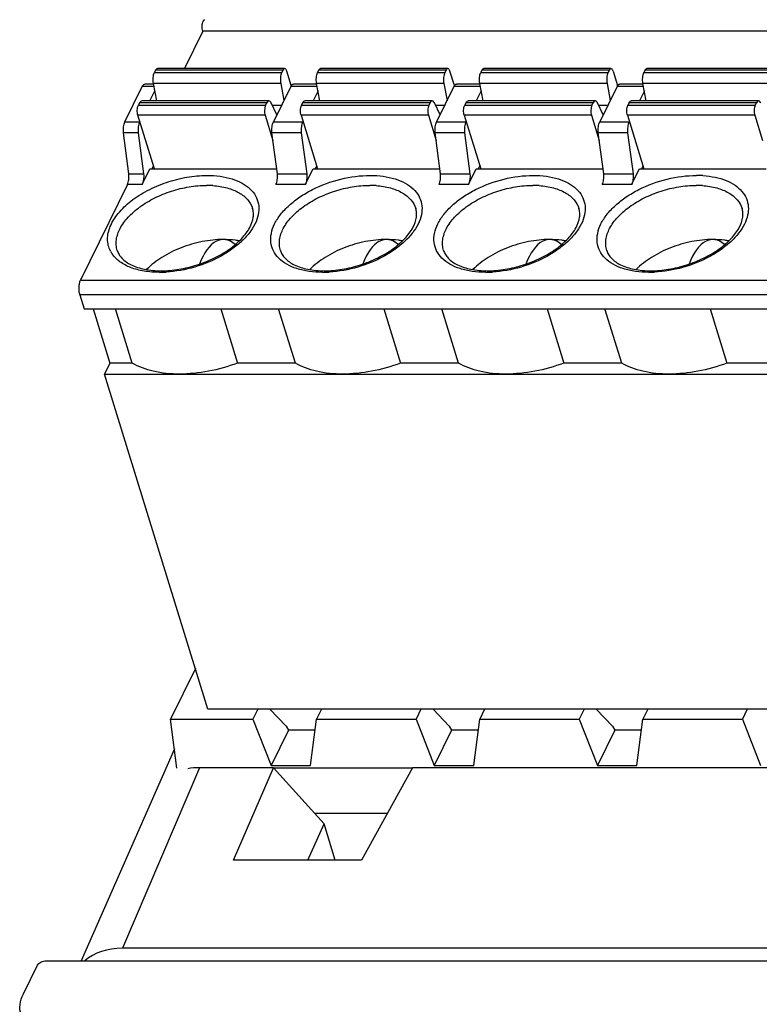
# Model space of a CAD drawing. Header units: millimetres. Extents: x 0 to 594, y 0 to 420.
# Tile 73 of 104: x 301 to 320, y 155 to 180. Entities that reach past the tile are written whole.
import ezdxf

# ---------------------------------------------------------------- set-up
doc = ezdxf.new("R2010")
doc.units = ezdxf.units.MM
doc.header["$LTSCALE"] = 32.67
doc.layers.get('0').update_dxf_attribs({"linetype": 'CONTINUOUS'})

msp = doc.modelspace()

# ---------------------------------------------------------------- linework, layer by layer
at = {"color": 7, "linetype": 'CONTINUOUS'}
for p, q in [((305.94203, 180.10731), (305.47621, 179.15806)), ((343.245, 180.10731), (305.94203, 180.10731)), ((304.74589, 179.11905), (304.71439, 179.05488)), ((308.02238, 179.15806), (304.78946, 179.15806)), ((307.97881, 179.11905), (307.94732, 179.05488)), ((308.19056, 178.72341), (308.07729, 179.08995)), ((308.85917, 179.05488), (308.89066, 179.11905)), ((312.16716, 179.15806), (308.93423, 179.15806)), ((312.12359, 179.11905), (312.09209, 179.05488)), ((312.33533, 178.72341), (312.22206, 179.08995)), ((313.03544, 179.11905), (313.00394, 179.05488)), ((316.31193, 179.15806), (313.07901, 179.15806)), ((316.26836, 179.11905), (316.23687, 179.05488)), ((316.36684, 179.08995), (316.48011, 178.72341)), ((317.18021, 179.11905), (317.14872, 179.05488)), ((320.45671, 179.15806), (317.22378, 179.15806)), ((303.96543, 177.80283), (304.40728, 178.70322)), ((304.69006, 178.76172), (304.47264, 178.76172)), ((304.60053, 178.33686), (304.72571, 178.59197)), ((304.77402, 178.33686), (304.69006, 178.78023)), ((308.17902, 178.70322), (307.73718, 177.80283)), ((307.92299, 178.78023), (308.0048, 178.3482)), ((308.83484, 178.76172), (308.24438, 178.76172)), ((308.87049, 178.59197), (308.7453, 178.33686)), ((308.9188, 178.33686), (308.83484, 178.78023)), ((312.3238, 178.70322), (311.88195, 177.80283)), ((312.06776, 178.78023), (312.14958, 178.3482)), ((312.97961, 178.76172), (312.38916, 178.76172)), ((313.01526, 178.59197), (312.89007, 178.33686)), ((313.06357, 178.33686), (312.97961, 178.78023)), ((316.46857, 178.70322), (316.02673, 177.80283)), ((316.21254, 178.78023), (316.29435, 178.3482)), ((317.12439, 178.76172), (316.53393, 178.76172)), ((317.16004, 178.59197), (317.03485, 178.33686)), ((317.20835, 178.33686), (317.12439, 178.78023)), ((307.62551, 178.33686), (304.39258, 178.33686)), ((311.77028, 178.33686), (308.53736, 178.33686)), ((315.91506, 178.33686), (312.68213, 178.33686)), ((320.05983, 178.33686), (316.82691, 178.33686)), ((304.33812, 178.28811), (304.30663, 178.22394)), ((307.53955, 178.22394), (307.57104, 178.28811)), ((307.82598, 177.9838), (307.68073, 178.28656)), ((308.4514, 178.22394), (308.48289, 178.28811)), ((311.71582, 178.28811), (311.68432, 178.22394)), ((311.97075, 177.9838), (311.8255, 178.28656)), ((312.62767, 178.28811), (312.59618, 178.22394)), ((315.8291, 178.22394), (315.86059, 178.28811)), ((316.11553, 177.9838), (315.97028, 178.28656)), ((316.77244, 178.28811), (316.74095, 178.22394)), ((319.97387, 178.22394), (320.00537, 178.28811)), ((304.71565, 176.61075), (304.29529, 177.97105)), ((307.52821, 177.97105), (307.72665, 177.32891)), ((308.44007, 177.97105), (308.86043, 176.61075)), ((311.67299, 177.97105), (311.87143, 177.32891)), ((312.58484, 177.97105), (313.0052, 176.61075)), ((315.81776, 177.97105), (316.0162, 177.32891)), ((316.72961, 177.97105), (317.14998, 176.61075)), ((319.96254, 177.97105), (320.16097, 177.32891)), ((304.33846, 177.80283), (304.34387, 177.81385)), ((308.48864, 177.81385), (308.48324, 177.80283)), ((312.63342, 177.81385), (312.62801, 177.80283)), ((316.77819, 177.81385), (316.77279, 177.80283)), ((304.06648, 176.48434), (303.92852, 177.52861)), ((304.30155, 177.52861), (303.92852, 177.52861)), ((304.30155, 177.52861), (304.43951, 176.48434)), ((307.83822, 176.48434), (307.70027, 177.52861)), ((308.44633, 177.52861), (307.70027, 177.52861)), ((308.44633, 177.52861), (308.58428, 176.48434)), ((311.983, 176.48434), (311.84504, 177.52861)), ((312.5911, 177.52861), (311.84504, 177.52861)), ((312.5911, 177.52861), (312.72906, 176.48434)), ((316.12777, 176.48434), (315.98982, 177.52861)), ((316.73588, 177.52861), (315.98982, 177.52861)), ((316.73588, 177.52861), (316.87383, 176.48434)), ((304.4026, 176.21012), (304.5992, 176.61075)), ((304.5992, 176.61075), (307.82152, 176.61075)), ((304.65767, 176.61499), (304.69244, 176.68586)), ((308.54737, 176.21012), (308.74398, 176.61075)), ((308.74398, 176.61075), (311.9663, 176.61075)), ((308.83722, 176.68586), (308.80244, 176.61499)), ((312.69215, 176.21012), (312.88875, 176.61075)), ((312.88875, 176.61075), (316.11107, 176.61075)), ((312.94722, 176.61499), (312.98199, 176.68586)), ((316.83692, 176.21012), (317.03353, 176.61075)), ((317.03353, 176.61075), (320.25585, 176.61075)), ((317.09199, 176.61499), (317.12677, 176.68586)), ((304.06648, 176.48434), (304.43951, 176.48434)), ((307.83822, 176.48434), (308.58428, 176.48434)), ((311.983, 176.48434), (312.72906, 176.48434)), ((316.12777, 176.48434), (316.87383, 176.48434)), ((304.02957, 176.21012), (302.83976, 173.78553)), ((302.82275, 173.4062), (302.93168, 173.0537)), ((302.93168, 173.0537), (340.23465, 173.0537)), ((303.15539, 173.0537), (303.58092, 171.67669)), ((304.15087, 171.67669), (303.72534, 173.0537)), ((306.39864, 173.0537), (306.82417, 171.67669)), ((308.29564, 171.67669), (307.87012, 173.0537)), ((310.54341, 173.0537), (310.96894, 171.67669)), ((312.44042, 171.67669), (312.01489, 173.0537)), ((314.68819, 173.0537), (315.11372, 171.67669)), ((316.58519, 171.67669), (316.15966, 173.0537)), ((318.83296, 173.0537), (319.25849, 171.67669)), ((303.58092, 171.67669), (303.44365, 171.39697)), ((304.15087, 171.67669), (303.58092, 171.67669)), ((308.29564, 171.67669), (306.82417, 171.67669)), ((312.44042, 171.67669), (310.96894, 171.67669)), ((316.58519, 171.67669), (315.11372, 171.67669)), ((320.72997, 171.67669), (319.25849, 171.67669)), ((306.0754, 162.88064), (303.44365, 171.39697)), ((303.44365, 171.39697), (340.74662, 171.39697)), ((305.75509, 163.91715), (305.12565, 162.63448)), ((343.37837, 162.88064), (306.0754, 162.88064)), ((307.33956, 162.88064), (307.21876, 162.63448)), ((308.05853, 162.45049), (307.64988, 162.88064)), ((308.95602, 162.88064), (308.83522, 162.63448)), ((311.48433, 162.88064), (311.36353, 162.63448)), ((312.20331, 162.45049), (311.79465, 162.88064)), ((313.10079, 162.88064), (312.98, 162.63448)), ((315.6291, 162.88064), (315.50831, 162.63448)), ((316.34808, 162.45049), (315.93943, 162.88064)), ((317.24557, 162.88064), (317.12477, 162.63448)), ((319.77388, 162.88064), (319.65308, 162.63448)), ((305.28766, 161.38628), (305.12565, 162.63448)), ((305.12565, 162.63448), (307.21876, 162.63448)), ((307.21876, 162.63448), (307.67879, 161.45328)), ((308.68182, 161.45328), (308.83522, 162.63448)), ((308.83522, 162.63448), (311.36353, 162.63448)), ((311.36353, 162.63448), (311.82356, 161.45328)), ((312.8266, 161.45328), (312.98, 162.63448)), ((312.98, 162.63448), (315.50831, 162.63448)), ((315.50831, 162.63448), (315.96834, 161.45328)), ((316.97137, 161.45328), (317.12477, 162.63448)), ((317.12477, 162.63448), (319.65308, 162.63448)), ((319.65308, 162.63448), (320.11311, 161.45328)), ((308.12073, 162.35386), (307.67879, 161.45328)), ((308.05853, 162.45049), (308.12073, 162.35386)), ((308.79878, 162.35386), (308.12073, 162.35386)), ((312.26551, 162.35386), (311.82356, 161.45328)), ((312.20331, 162.45049), (312.26551, 162.35386)), ((312.94355, 162.35386), (312.26551, 162.35386)), ((316.41028, 162.35386), (315.96834, 161.45328)), ((316.34808, 162.45049), (316.41028, 162.35386)), ((317.08833, 162.35386), (316.41028, 162.35386)), ((305.22345, 161.88101), (302.85077, 156.49214)), ((307.74399, 161.39687), (305.85599, 161.39687)), ((306.72687, 159.04719), (307.74399, 161.39687)), ((307.67879, 161.45328), (308.68182, 161.45328)), ((307.74399, 161.39687), (309.02535, 159.96828)), ((311.26113, 161.38628), (307.7535, 161.38628)), ((311.26694, 161.39687), (309.97796, 159.04719)), ((338.08374, 161.39687), (311.26694, 161.39687)), ((311.82356, 161.45328), (312.8266, 161.45328)), ((315.96834, 161.45328), (316.97137, 161.45328)), ((308.78184, 160.23977), (310.63218, 160.23977)), ((308.61377, 159.04719), (309.02535, 159.96828)), ((309.30999, 159.04719), (309.02535, 159.96828)), ((309.97796, 159.04719), (306.72687, 159.04719)), ((320.35175, 156.80939), (303.90108, 156.80939)), ((301.38649, 155.65297), (301.74339, 156.38025)), ((301.96409, 156.49214), (351.3698, 156.49214))]:
    msp.add_line(p, q, dxfattribs=at)
at = {"color": 9, "linetype": 'CONTINUOUS'}
for p, q in [((307.97881, 179.11905), (304.74589, 179.11905)), ((312.12359, 179.11905), (308.89066, 179.11905)), ((316.26836, 179.11905), (313.03544, 179.11905)), ((320.41313, 179.11905), (317.18021, 179.11905)), ((304.71439, 179.05488), (307.94732, 179.05488)), ((308.85917, 179.05488), (312.09209, 179.05488)), ((313.00394, 179.05488), (316.23687, 179.05488)), ((317.14872, 179.05488), (320.38164, 179.05488)), ((304.70465, 178.70322), (304.40728, 178.70322)), ((307.92299, 178.78023), (304.69006, 178.78023)), ((308.84942, 178.70322), (308.17902, 178.70322)), ((312.06776, 178.78023), (308.83484, 178.78023)), ((312.99419, 178.70322), (312.3238, 178.70322)), ((316.21254, 178.78023), (312.97961, 178.78023)), ((317.13897, 178.70322), (316.46857, 178.70322)), ((320.35731, 178.78023), (317.12439, 178.78023)), ((304.30663, 178.22394), (307.53955, 178.22394)), ((307.57104, 178.28811), (304.33812, 178.28811)), ((307.70998, 178.22558), (307.94463, 178.22558)), ((308.4514, 178.22394), (311.68432, 178.22394)), ((311.71582, 178.28811), (308.48289, 178.28811)), ((311.85476, 178.22558), (312.0894, 178.22558)), ((312.59618, 178.22394), (315.8291, 178.22394)), ((315.86059, 178.28811), (312.62767, 178.28811)), ((315.99953, 178.22558), (316.23418, 178.22558)), ((316.74095, 178.22394), (319.97387, 178.22394)), ((320.00537, 178.28811), (316.77244, 178.28811)), ((307.52821, 177.97105), (304.29529, 177.97105)), ((311.67299, 177.97105), (308.44007, 177.97105)), ((315.81776, 177.97105), (312.58484, 177.97105)), ((319.96254, 177.97105), (316.72961, 177.97105)), ((303.96543, 177.80283), (304.33846, 177.80283)), ((307.73718, 177.80283), (308.48324, 177.80283)), ((311.88195, 177.80283), (312.62801, 177.80283)), ((316.02673, 177.80283), (316.77279, 177.80283)), ((304.4026, 176.21012), (304.02957, 176.21012)), ((308.54737, 176.21012), (307.80132, 176.21012)), ((312.69215, 176.21012), (311.94609, 176.21012)), ((316.83692, 176.21012), (316.09086, 176.21012)), ((302.83976, 173.78553), (340.14273, 173.78553)), ((340.12572, 173.4062), (302.82275, 173.4062)), ((305.85599, 161.39687), (303.90108, 156.80939))]:
    msp.add_line(p, q, dxfattribs=at)
for centre, radius, start, end in [((318.48538, 173.84514), 2.59778, 86.410408, 90.01423), ((306.03979, 173.83826), 2.35177, 86.042181, 90.017413), ((310.18456, 173.83826), 2.35177, 86.042181, 90.017413), ((314.32934, 173.83826), 2.35177, 86.042181, 90.017413), ((318.47411, 173.83826), 2.35177, 86.042181, 90.017413), ((304.20612, 174.83434), 0.68376, 207.058029, 214.585275), ((304.84104, 176.80614), 2.8248, 270.028535, 273.059979), ((304.83621, 176.90482), 2.9236, 273.051089, 273.422215), ((308.98581, 176.80614), 2.8248, 270.028535, 273.059979), ((308.98099, 176.90482), 2.9236, 273.051089, 273.422215), ((313.13058, 176.80614), 2.8248, 270.028535, 273.059979), ((313.12576, 176.90482), 2.9236, 273.051089, 273.422215), ((317.27185, 176.804), 2.82267, 270.099837, 270.997777), ((317.26993, 176.89861), 2.91729, 271.00313, 272.97738)]:
    msp.add_arc(centre, radius, start, end, dxfattribs=at)
at = {"color": 7, "linetype": 'CONTINUOUS'}
for centre, major_axis, ratio, start_param, end_param in [((306.50999, 172.84293), (-0.05641, 1.97221), 0.42771248, 5.90669646, 7.08979272), ((310.65476, 172.84293), (-0.05641, 1.97221), 0.42771248, -0.37648885, 0.80660741), ((314.79953, 172.84293), (-0.05641, 1.97221), 0.42771248, -0.37648885, 0.80660741), ((318.94431, 172.84293), (-0.05641, 1.97221), 0.42771248, -0.37648885, 0.8066221), ((306.26211, 160.08643), (1.5037, -0.73661), 0.72077188, 2.16772705, 2.36458173), ((304.33839, 155.39833), (1.61915, -0.79316), 0.72077188, 2.16772705, 2.8507539)]:
    msp.add_ellipse(centre, major_axis=major_axis, ratio=ratio, start_param=start_param, end_param=end_param, dxfattribs=at)
for points, knots in [([(305.94203, 180.10731), (305.92892, 180.14976), (305.92329, 180.21819), (305.93311, 180.30329), (305.94509, 180.34332), (305.95337, 180.36019)], [0, 0, 0, 0, 0.51848856, 0.78061145, 1, 1, 1, 1]), ([(305.95337, 180.36019), (305.9562, 180.36597), (305.96557, 180.38294), (305.98343, 180.39918), (305.99694, 180.39919)], [0, 0, 0, 0, 0.32238527, 1, 1, 1, 1]), ([(304.74589, 179.11905), (304.74872, 179.12483), (304.75808, 179.1418), (304.77595, 179.15804), (304.78946, 179.15805)], [0, 0, 0, 0, 0.32238527, 1, 1, 1, 1]), ([(308.02238, 179.15805), (308.01839, 179.15805), (307.99814, 179.15314), (307.98592, 179.13355), (307.97881, 179.11905)], [0, 0, 0, 0, 0.19810473, 1, 1, 1, 1]), ([(308.07729, 179.08995), (308.07427, 179.09971), (308.0675, 179.11736), (308.05282, 179.14347), (308.03417, 179.15806), (308.02238, 179.15805)], [0, 0, 0, 0, 0.33539872, 0.61323534, 1, 1, 1, 1]), ([(308.89066, 179.11905), (308.89349, 179.12483), (308.90286, 179.1418), (308.92072, 179.15804), (308.93423, 179.15805)], [0, 0, 0, 0, 0.32238527, 1, 1, 1, 1]), ([(312.16716, 179.15805), (312.16317, 179.15805), (312.14292, 179.15314), (312.1307, 179.13355), (312.12359, 179.11905)], [0, 0, 0, 0, 0.19810473, 1, 1, 1, 1]), ([(312.22206, 179.08995), (312.21905, 179.09971), (312.21227, 179.11736), (312.1976, 179.14347), (312.17894, 179.15806), (312.16716, 179.15805)], [0, 0, 0, 0, 0.33539872, 0.61323534, 1, 1, 1, 1]), ([(313.03544, 179.11905), (313.03827, 179.12483), (313.04763, 179.1418), (313.06549, 179.15804), (313.07901, 179.15805)], [0, 0, 0, 0, 0.32238527, 1, 1, 1, 1]), ([(316.31193, 179.15805), (316.30794, 179.15805), (316.28769, 179.15314), (316.27547, 179.13355), (316.26836, 179.11905)], [0, 0, 0, 0, 0.19810473, 1, 1, 1, 1]), ([(316.36684, 179.08995), (316.36382, 179.09971), (316.35705, 179.11736), (316.34237, 179.14347), (316.32372, 179.15806), (316.31193, 179.15805)], [0, 0, 0, 0, 0.33539872, 0.61323534, 1, 1, 1, 1]), ([(317.18021, 179.11905), (317.18304, 179.12483), (317.19241, 179.1418), (317.21027, 179.15804), (317.22378, 179.15805)], [0, 0, 0, 0, 0.32238527, 1, 1, 1, 1]), ([(304.69006, 178.78023), (304.68085, 178.82885), (304.67809, 178.90315), (304.6921, 178.99519), (304.70562, 179.03701), (304.71439, 179.05488)], [0, 0, 0, 0, 0.5320371, 0.78598488, 1, 1, 1, 1]), ([(307.94732, 179.05488), (307.93855, 179.03701), (307.92502, 178.99519), (307.91101, 178.90315), (307.91378, 178.82885), (307.92299, 178.78023)], [0, 0, 0, 0, 0.21401831, 0.46796713, 1, 1, 1, 1]), ([(308.83484, 178.78023), (308.82563, 178.82885), (308.82286, 178.90315), (308.83687, 178.99519), (308.8504, 179.03701), (308.85917, 179.05488)], [0, 0, 0, 0, 0.5320371, 0.78598488, 1, 1, 1, 1]), ([(312.09209, 179.05488), (312.08332, 179.03701), (312.0698, 178.99519), (312.05579, 178.90315), (312.05855, 178.82885), (312.06776, 178.78023)], [0, 0, 0, 0, 0.21401831, 0.46796713, 1, 1, 1, 1]), ([(312.97961, 178.78023), (312.9704, 178.82885), (312.96764, 178.90315), (312.98165, 178.99519), (312.99517, 179.03701), (313.00394, 179.05488)], [0, 0, 0, 0, 0.5320371, 0.78598488, 1, 1, 1, 1]), ([(316.23687, 179.05488), (316.2281, 179.03701), (316.21457, 178.99519), (316.20056, 178.90315), (316.20333, 178.82885), (316.21254, 178.78023)], [0, 0, 0, 0, 0.21401831, 0.46796713, 1, 1, 1, 1]), ([(317.12439, 178.78023), (317.11518, 178.82885), (317.11241, 178.90315), (317.12642, 178.99519), (317.13995, 179.03701), (317.14872, 179.05488)], [0, 0, 0, 0, 0.5320371, 0.78598488, 1, 1, 1, 1]), ([(304.40728, 178.70322), (304.41153, 178.71188), (304.42557, 178.73734), (304.45237, 178.7617), (304.47264, 178.76171)], [0, 0, 0, 0, 0.32238527, 1, 1, 1, 1]), ([(308.19052, 178.72357), (308.19755, 178.73431), (308.21195, 178.75252), (308.23453, 178.76171), (308.24438, 178.76171)], [0, 0, 0, 0, 0.56577166, 1, 1, 1, 1]), ([(312.33529, 178.72357), (312.34232, 178.73431), (312.35673, 178.75252), (312.3793, 178.76171), (312.38916, 178.76171)], [0, 0, 0, 0, 0.56577166, 1, 1, 1, 1]), ([(316.48007, 178.72357), (316.48709, 178.73431), (316.5015, 178.75252), (316.52408, 178.76171), (316.53393, 178.76171)], [0, 0, 0, 0, 0.56577166, 1, 1, 1, 1]), ([(304.33812, 178.28811), (304.34166, 178.29534), (304.35336, 178.31656), (304.3757, 178.33686), (304.39258, 178.33686)], [0, 0, 0, 0, 0.322776, 1, 1, 1, 1]), ([(307.62551, 178.33686), (307.62052, 178.33686), (307.59521, 178.33071), (307.57994, 178.30623), (307.57104, 178.28811)], [0, 0, 0, 0, 0.19807637, 1, 1, 1, 1]), ([(307.68073, 178.28656), (307.67716, 178.294), (307.66542, 178.31578), (307.64274, 178.33686), (307.62551, 178.33686)], [0, 0, 0, 0, 0.32394747, 1, 1, 1, 1]), ([(308.48289, 178.28811), (308.48644, 178.29534), (308.49813, 178.31656), (308.52048, 178.33686), (308.53736, 178.33686)], [0, 0, 0, 0, 0.322776, 1, 1, 1, 1]), ([(311.77028, 178.33686), (311.7653, 178.33686), (311.73999, 178.33071), (311.72471, 178.30623), (311.71582, 178.28811)], [0, 0, 0, 0, 0.19807637, 1, 1, 1, 1]), ([(311.8255, 178.28656), (311.82193, 178.294), (311.81019, 178.31578), (311.78751, 178.33686), (311.77028, 178.33686)], [0, 0, 0, 0, 0.32394747, 1, 1, 1, 1]), ([(312.62767, 178.28811), (312.63121, 178.29534), (312.64291, 178.31656), (312.66525, 178.33686), (312.68213, 178.33686)], [0, 0, 0, 0, 0.322776, 1, 1, 1, 1]), ([(315.91506, 178.33686), (315.91007, 178.33686), (315.88476, 178.33071), (315.86948, 178.30623), (315.86059, 178.28811)], [0, 0, 0, 0, 0.19807637, 1, 1, 1, 1]), ([(315.97028, 178.28656), (315.96671, 178.294), (315.95497, 178.31578), (315.93228, 178.33686), (315.91506, 178.33686)], [0, 0, 0, 0, 0.32394747, 1, 1, 1, 1]), ([(316.77244, 178.28811), (316.77599, 178.29534), (316.78768, 178.31656), (316.81002, 178.33686), (316.82691, 178.33686)], [0, 0, 0, 0, 0.322776, 1, 1, 1, 1]), ([(320.05983, 178.33686), (320.05485, 178.33686), (320.02954, 178.33071), (320.01426, 178.30623), (320.00537, 178.28811)], [0, 0, 0, 0, 0.19807637, 1, 1, 1, 1]), ([(320.11505, 178.28656), (320.11148, 178.294), (320.09974, 178.31578), (320.07706, 178.33686), (320.05983, 178.33686)], [0, 0, 0, 0, 0.32394747, 1, 1, 1, 1]), ([(304.29529, 177.97105), (304.28217, 178.0135), (304.27655, 178.08193), (304.28636, 178.16703), (304.29834, 178.20706), (304.30663, 178.22394)], [0, 0, 0, 0, 0.51848856, 0.78061145, 1, 1, 1, 1]), ([(307.53955, 178.22394), (307.53127, 178.20706), (307.51929, 178.16703), (307.50947, 178.08193), (307.5151, 178.0135), (307.52821, 177.97105)], [0, 0, 0, 0, 0.2193946, 0.48151933, 1, 1, 1, 1]), ([(308.44007, 177.97105), (308.42695, 178.0135), (308.42133, 178.08193), (308.43114, 178.16703), (308.44312, 178.20706), (308.4514, 178.22394)], [0, 0, 0, 0, 0.51848856, 0.78061145, 1, 1, 1, 1]), ([(311.68432, 178.22394), (311.67604, 178.20706), (311.66406, 178.16703), (311.65425, 178.08193), (311.65987, 178.0135), (311.67299, 177.97105)], [0, 0, 0, 0, 0.2193946, 0.48151933, 1, 1, 1, 1]), ([(312.58484, 177.97105), (312.57172, 178.0135), (312.5661, 178.08193), (312.57591, 178.16703), (312.58789, 178.20706), (312.59618, 178.22394)], [0, 0, 0, 0, 0.51848856, 0.78061145, 1, 1, 1, 1]), ([(315.8291, 178.22394), (315.82082, 178.20706), (315.80884, 178.16703), (315.79902, 178.08193), (315.80465, 178.0135), (315.81776, 177.97105)], [0, 0, 0, 0, 0.2193946, 0.48151933, 1, 1, 1, 1]), ([(316.72961, 177.97105), (316.7165, 178.0135), (316.71087, 178.08193), (316.72069, 178.16703), (316.73267, 178.20706), (316.74095, 178.22394)], [0, 0, 0, 0, 0.51848856, 0.78061145, 1, 1, 1, 1]), ([(319.97387, 178.22394), (319.96559, 178.20706), (319.95361, 178.16703), (319.9438, 178.08193), (319.94942, 178.0135), (319.96254, 177.97105)], [0, 0, 0, 0, 0.2193946, 0.48151933, 1, 1, 1, 1]), ([(303.92852, 177.52861), (303.92386, 177.57871), (303.92562, 177.67208), (303.94665, 177.76456), (303.96543, 177.80283)], [0, 0, 0, 0, 0.54133339, 1, 1, 1, 1]), ([(304.33846, 177.80283), (304.31968, 177.76456), (304.29865, 177.67208), (304.29689, 177.57871), (304.30155, 177.52861)], [0, 0, 0, 0, 0.45867124, 1, 1, 1, 1]), ([(307.70027, 177.52861), (307.69561, 177.57871), (307.69736, 177.67208), (307.71839, 177.76456), (307.73718, 177.80283)], [0, 0, 0, 0, 0.54133339, 1, 1, 1, 1]), ([(308.48324, 177.80283), (308.46445, 177.76456), (308.44342, 177.67208), (308.44167, 177.57871), (308.44633, 177.52861)], [0, 0, 0, 0, 0.45867124, 1, 1, 1, 1]), ([(311.84504, 177.52861), (311.84038, 177.57871), (311.84214, 177.67208), (311.86317, 177.76456), (311.88195, 177.80283)], [0, 0, 0, 0, 0.54133339, 1, 1, 1, 1]), ([(312.62801, 177.80283), (312.60923, 177.76456), (312.5882, 177.67208), (312.58644, 177.57871), (312.5911, 177.52861)], [0, 0, 0, 0, 0.45867124, 1, 1, 1, 1]), ([(315.98982, 177.52861), (315.98516, 177.57871), (315.98691, 177.67208), (316.00794, 177.76456), (316.02673, 177.80283)], [0, 0, 0, 0, 0.54133339, 1, 1, 1, 1]), ([(316.77279, 177.80283), (316.754, 177.76456), (316.73297, 177.67208), (316.73122, 177.57871), (316.73588, 177.52861)], [0, 0, 0, 0, 0.45867124, 1, 1, 1, 1]), ([(304.02957, 176.21012), (304.04835, 176.24839), (304.06939, 176.34087), (304.07114, 176.43424), (304.06648, 176.48434)], [0, 0, 0, 0, 0.45867124, 1, 1, 1, 1]), ([(304.43951, 176.48434), (304.44417, 176.43424), (304.44241, 176.34087), (304.42138, 176.24839), (304.4026, 176.21012)], [0, 0, 0, 0, 0.54133339, 1, 1, 1, 1]), ([(307.80132, 176.21012), (307.8201, 176.24839), (307.84113, 176.34087), (307.84288, 176.43424), (307.83822, 176.48434)], [0, 0, 0, 0, 0.45867124, 1, 1, 1, 1]), ([(308.58428, 176.48434), (308.58894, 176.43424), (308.58719, 176.34087), (308.56616, 176.24839), (308.54737, 176.21012)], [0, 0, 0, 0, 0.54133339, 1, 1, 1, 1]), ([(311.94609, 176.21012), (311.96487, 176.24839), (311.9859, 176.34087), (311.98766, 176.43424), (311.983, 176.48434)], [0, 0, 0, 0, 0.45867124, 1, 1, 1, 1]), ([(312.72906, 176.48434), (312.73372, 176.43424), (312.73196, 176.34087), (312.71093, 176.24839), (312.69215, 176.21012)], [0, 0, 0, 0, 0.54133339, 1, 1, 1, 1]), ([(316.09086, 176.21012), (316.10965, 176.24839), (316.13068, 176.34087), (316.13243, 176.43424), (316.12777, 176.48434)], [0, 0, 0, 0, 0.45867124, 1, 1, 1, 1]), ([(316.87383, 176.48434), (316.87849, 176.43424), (316.87674, 176.34087), (316.85571, 176.24839), (316.83692, 176.21012)], [0, 0, 0, 0, 0.54133339, 1, 1, 1, 1]), ([(304.88601, 174.02034), (305.03748, 174.02034), (305.34794, 174.0479), (305.80449, 174.15844), (306.23934, 174.33257), (306.62279, 174.55798), (306.92891, 174.81793), (307.13794, 175.09087), (307.22674, 175.32527), (307.23425, 175.49319), (307.22046, 175.56794), (307.20975, 175.60257)], [0, 0, 0, 0, 0.14646115, 0.29984658, 0.45275262, 0.59776858, 0.72815709, 0.83866442, 0.92724955, 0.96495269, 1, 1, 1, 1]), ([(309.03079, 174.02034), (309.18226, 174.02034), (309.49271, 174.0479), (309.94926, 174.15844), (310.38412, 174.33257), (310.76757, 174.55798), (311.07368, 174.81793), (311.28271, 175.09087), (311.37151, 175.32527), (311.37902, 175.49319), (311.36523, 175.56794), (311.35453, 175.60257)], [0, 0, 0, 0, 0.14646115, 0.29984658, 0.45275262, 0.59776858, 0.72815709, 0.83866442, 0.92724955, 0.96495269, 1, 1, 1, 1]), ([(313.17556, 174.02034), (313.32703, 174.02034), (313.63749, 174.0479), (314.09404, 174.15844), (314.52889, 174.33257), (314.91234, 174.55798), (315.21846, 174.81793), (315.42749, 175.09087), (315.51628, 175.32527), (315.5238, 175.49319), (315.51, 175.56794), (315.4993, 175.60257)], [0, 0, 0, 0, 0.14646115, 0.29984658, 0.45275262, 0.59776858, 0.72815709, 0.83866442, 0.92724955, 0.96495269, 1, 1, 1, 1]), ([(317.32034, 174.02034), (317.4718, 174.02034), (317.78226, 174.0479), (318.23881, 174.15844), (318.67366, 174.33257), (319.05712, 174.55798), (319.36323, 174.81793), (319.57226, 175.09087), (319.66106, 175.32527), (319.66857, 175.49319), (319.65478, 175.56794), (319.64408, 175.60257)], [0, 0, 0, 0, 0.14646115, 0.29984658, 0.45275262, 0.59776858, 0.72815709, 0.83866442, 0.92724955, 0.96495269, 1, 1, 1, 1]), ([(306.4639, 174.81529), (306.28445, 174.81529), (305.91801, 174.77587), (305.39021, 174.6212), (304.90996, 174.38304), (304.63253, 174.16882), (304.51637, 174.05096)], [0, 0, 0, 0, 0.25174183, 0.51328453, 0.76785247, 1, 1, 1, 1]), ([(306.86934, 174.77814), (306.83733, 174.78439), (306.70331, 174.80676), (306.56712, 174.81529), (306.4639, 174.81529)], [0, 0, 0, 0, 0.24009579, 1, 1, 1, 1]), ([(310.60867, 174.81529), (310.42923, 174.81529), (310.06278, 174.77587), (309.53499, 174.6212), (309.05474, 174.38304), (308.7773, 174.16882), (308.66114, 174.05096)], [0, 0, 0, 0, 0.25174183, 0.51328453, 0.76785247, 1, 1, 1, 1]), ([(311.01411, 174.77814), (310.98211, 174.78439), (310.84808, 174.80676), (310.71189, 174.81529), (310.60867, 174.81529)], [0, 0, 0, 0, 0.24009228, 1, 1, 1, 1]), ([(314.75345, 174.81529), (314.574, 174.81529), (314.20756, 174.77587), (313.67976, 174.6212), (313.19951, 174.38304), (312.92208, 174.16882), (312.80591, 174.05096)], [0, 0, 0, 0, 0.25174183, 0.51328453, 0.76785247, 1, 1, 1, 1]), ([(315.15889, 174.77814), (315.12688, 174.78439), (314.99286, 174.80676), (314.85667, 174.81529), (314.75345, 174.81529)], [0, 0, 0, 0, 0.24009579, 1, 1, 1, 1]), ([(318.89822, 174.81529), (318.71878, 174.81529), (318.35233, 174.77587), (317.82454, 174.6212), (317.34429, 174.38304), (317.06685, 174.16882), (316.95069, 174.05096)], [0, 0, 0, 0, 0.25174183, 0.51328453, 0.76785247, 1, 1, 1, 1]), ([(319.30366, 174.77814), (319.27166, 174.78439), (319.13763, 174.80676), (319.00144, 174.81529), (318.89822, 174.81529)], [0, 0, 0, 0, 0.24009579, 1, 1, 1, 1]), ([(303.77024, 174.53968), (303.78131, 174.50387), (303.81352, 174.43195), (303.92018, 174.29323), (304.13809, 174.14729), (304.48234, 174.042), (304.74466, 174.02034), (304.88601, 174.02034)], [0, 0, 0, 0, 0.0862078, 0.1792269, 0.39925277, 0.67493101, 1, 1, 1, 1]), ([(307.91501, 174.53968), (307.92608, 174.50387), (307.9583, 174.43195), (308.06495, 174.29323), (308.28286, 174.14729), (308.62711, 174.042), (308.88943, 174.02034), (309.03079, 174.02034)], [0, 0, 0, 0, 0.0862078, 0.1792269, 0.39925277, 0.67493101, 1, 1, 1, 1]), ([(312.05979, 174.53968), (312.07086, 174.50387), (312.10307, 174.43195), (312.20973, 174.29323), (312.42763, 174.14729), (312.77189, 174.042), (313.03421, 174.02034), (313.17556, 174.02034)], [0, 0, 0, 0, 0.0862078, 0.1792269, 0.39925277, 0.67493101, 1, 1, 1, 1]), ([(316.20456, 174.53968), (316.21563, 174.50387), (316.24784, 174.43195), (316.3545, 174.29323), (316.57241, 174.14729), (316.91666, 174.042), (317.17898, 174.02034), (317.32034, 174.02034)], [0, 0, 0, 0, 0.0862078, 0.1792269, 0.39925277, 0.67493101, 1, 1, 1, 1]), ([(302.82275, 173.4062), (302.81335, 173.43664), (302.80112, 173.50285), (302.79808, 173.60371), (302.80941, 173.70022), (302.82733, 173.76022), (302.83976, 173.78553)], [0, 0, 0, 0, 0.24739959, 0.51934188, 0.78100025, 1, 1, 1, 1]), ([(305.35025, 171.39697), (305.12744, 171.39697), (304.7119, 171.43526), (304.31495, 171.57836), (304.15087, 171.67669)], [0, 0, 0, 0, 0.53806141, 1, 1, 1, 1]), ([(306.82417, 171.67669), (306.5847, 171.58633), (306.09902, 171.44909), (305.59635, 171.39697), (305.35025, 171.39697)], [0, 0, 0, 0, 0.50981175, 1, 1, 1, 1]), ([(309.49503, 171.39697), (309.27221, 171.39697), (308.85668, 171.43526), (308.45973, 171.57836), (308.29564, 171.67669)], [0, 0, 0, 0, 0.53806141, 1, 1, 1, 1]), ([(310.96894, 171.67669), (310.72947, 171.58633), (310.24379, 171.44909), (309.74112, 171.39697), (309.49503, 171.39697)], [0, 0, 0, 0, 0.50981175, 1, 1, 1, 1]), ([(313.6398, 171.39697), (313.41699, 171.39697), (313.00145, 171.43526), (312.6045, 171.57836), (312.44042, 171.67669)], [0, 0, 0, 0, 0.53806141, 1, 1, 1, 1]), ([(315.11372, 171.67669), (314.87425, 171.58633), (314.38857, 171.44909), (313.8859, 171.39697), (313.6398, 171.39697)], [0, 0, 0, 0, 0.50981175, 1, 1, 1, 1]), ([(317.78457, 171.39697), (317.56176, 171.39697), (317.14623, 171.43526), (316.74928, 171.57836), (316.58519, 171.67669)], [0, 0, 0, 0, 0.53806141, 1, 1, 1, 1]), ([(319.25849, 171.67669), (319.01902, 171.58633), (318.53334, 171.44909), (318.03067, 171.39697), (317.78457, 171.39697)], [0, 0, 0, 0, 0.50981175, 1, 1, 1, 1]), ([(301.74339, 156.38025), (301.7607, 156.41553), (301.83398, 156.47085), (301.91833, 156.49214), (301.96409, 156.49214)], [0, 0, 0, 0, 0.4619649, 1, 1, 1, 1]), ([(301.32464, 155.12152), (301.29921, 155.20383), (301.28557, 155.39124), (301.34442, 155.56723), (301.38649, 155.65297)], [0, 0, 0, 0, 0.47424512, 1, 1, 1, 1])]:
    msp.add_open_spline(points, degree=3, knots=knots, dxfattribs=at)
for points in [[(308.17902, 178.70322), (308.18246, 178.71022), (308.18625, 178.71705), (308.19052, 178.72357)], [(312.3238, 178.70322), (312.32723, 178.71022), (312.33103, 178.71705), (312.33529, 178.72357)], [(316.46857, 178.70322), (316.472, 178.71022), (316.4758, 178.71705), (316.48007, 178.72357)]]:
    msp.add_open_spline(points, degree=3, dxfattribs=at)
at = {"color": 9, "linetype": 'CONTINUOUS'}
for points, knots in [([(303.5972, 174.5233), (303.57397, 174.56886), (303.53781, 174.66629), (303.5127, 174.88052), (303.5817, 175.17344), (303.79675, 175.50472), (304.12344, 175.81206), (304.54147, 176.07595), (305.02179, 176.28028), (305.53145, 176.41049), (305.87994, 176.44271), (306.05041, 176.44292)], [0, 0, 0, 0, 0.04322278, 0.08687423, 0.18074344, 0.29011694, 0.41651807, 0.55703576, 0.7058403, 0.85591857, 1, 1, 1, 1]), ([(306.05041, 176.44292), (306.16216, 176.44285), (306.37691, 176.42953), (306.67839, 176.36604), (306.93733, 176.26029), (307.14451, 176.11511), (307.29224, 175.93395), (307.36894, 175.72187), (307.37139, 175.49184), (307.30115, 175.25533), (307.16461, 175.02054), (306.96795, 174.79387), (306.71753, 174.58294), (306.31687, 174.32703), (305.74718, 174.0913), (305.25661, 174.00154), (305.01073, 173.98644)], [0, 0, 0, 0, 0.06979953, 0.13392096, 0.191636, 0.24332293, 0.29036935, 0.33533081, 0.38146304, 0.43162665, 0.48759297, 0.54987642, 0.61816852, 0.69139166, 0.84613829, 1, 1, 1, 1]), ([(308.98722, 173.98134), (308.87226, 173.9814), (308.65168, 173.99547), (308.3429, 174.06263), (308.0798, 174.17466), (307.8719, 174.32802), (307.72874, 174.51983), (307.66185, 174.74268), (307.67461, 174.9822), (307.76292, 175.22623), (307.92021, 175.46646), (308.13922, 175.69605), (308.41265, 175.9066), (308.84156, 176.15604), (309.43779, 176.37447), (309.94528, 176.44261), (310.19518, 176.44292)], [0, 0, 0, 0, 0.0693825, 0.13290164, 0.18985785, 0.24072539, 0.28707979, 0.33178832, 0.37827351, 0.42937213, 0.48664667, 0.55038599, 0.62001042, 0.69423605, 0.84917599, 1, 1, 1, 1]), ([(310.19518, 176.44292), (310.30693, 176.44285), (310.52169, 176.42953), (310.82317, 176.36604), (311.08211, 176.26029), (311.28928, 176.11511), (311.43701, 175.93395), (311.51371, 175.72187), (311.51617, 175.49184), (311.44592, 175.25533), (311.30938, 175.02054), (311.11272, 174.79387), (310.8623, 174.58294), (310.46164, 174.32703), (309.89196, 174.0913), (309.40138, 174.00154), (309.15551, 173.98644)], [0, 0, 0, 0, 0.06979953, 0.13392096, 0.191636, 0.24332293, 0.29036935, 0.33533081, 0.38146304, 0.43162665, 0.48759297, 0.54987642, 0.61816852, 0.69139166, 0.84613829, 1, 1, 1, 1]), ([(313.13199, 173.98134), (313.01703, 173.9814), (312.79646, 173.99547), (312.48767, 174.06263), (312.22458, 174.17466), (312.01668, 174.32802), (311.87352, 174.51983), (311.80662, 174.74268), (311.81938, 174.9822), (311.90769, 175.22623), (312.06498, 175.46646), (312.28399, 175.69605), (312.55742, 175.9066), (312.98633, 176.15604), (313.58257, 176.37447), (314.09006, 176.44261), (314.33996, 176.44292)], [0, 0, 0, 0, 0.0693825, 0.13290164, 0.18985785, 0.24072539, 0.28707979, 0.33178832, 0.37827351, 0.42937213, 0.48664667, 0.55038599, 0.62001042, 0.69423605, 0.84917599, 1, 1, 1, 1]), ([(314.33996, 176.44292), (314.45171, 176.44285), (314.66646, 176.42953), (314.96794, 176.36604), (315.22688, 176.26029), (315.43406, 176.11511), (315.58179, 175.93395), (315.65849, 175.72187), (315.66094, 175.49184), (315.59069, 175.25533), (315.45416, 175.02054), (315.2575, 174.79387), (315.00707, 174.58294), (314.60642, 174.32703), (314.03673, 174.0913), (313.54616, 174.00154), (313.30028, 173.98644)], [0, 0, 0, 0, 0.06979953, 0.13392096, 0.191636, 0.24332293, 0.29036935, 0.33533081, 0.38146304, 0.43162665, 0.48759297, 0.54987642, 0.61816852, 0.69139166, 0.84613829, 1, 1, 1, 1]), ([(317.27677, 173.98134), (317.16181, 173.9814), (316.94123, 173.99547), (316.63245, 174.06263), (316.36935, 174.17466), (316.16145, 174.32802), (316.01829, 174.51983), (315.9514, 174.74268), (315.96416, 174.9822), (316.05247, 175.22623), (316.20976, 175.46646), (316.42876, 175.69605), (316.7022, 175.9066), (317.1311, 176.15604), (317.72734, 176.37447), (318.23483, 176.44261), (318.48473, 176.44292)], [0, 0, 0, 0, 0.0693825, 0.13290164, 0.18985785, 0.24072539, 0.28707979, 0.33178832, 0.37827351, 0.42937213, 0.48664667, 0.55038599, 0.62001042, 0.69423605, 0.84917599, 1, 1, 1, 1]), ([(318.64802, 176.43782), (318.75271, 176.4311), (318.95249, 176.40547), (319.22912, 176.32543), (319.46152, 176.20622), (319.64123, 176.05052), (319.76125, 175.86258), (319.81153, 175.64902), (319.7916, 175.42229), (319.70464, 175.1917), (319.55582, 174.9645), (319.35151, 174.74645), (319.09776, 174.54479), (318.6989, 174.30228), (318.1395, 174.08061), (317.66061, 173.99766), (317.42146, 173.98525)], [0, 0, 0, 0, 0.06747632, 0.12905886, 0.1843706, 0.23418275, 0.28028385, 0.32542681, 0.37271175, 0.42456604, 0.48236949, 0.54633246, 0.6159829, 0.69020958, 0.84596469, 1, 1, 1, 1]), ([(303.77026, 174.53969), (303.75712, 174.58221), (303.74024, 174.67203), (303.74707, 174.8643), (303.83781, 175.11796), (304.04942, 175.40155), (304.35096, 175.66205), (304.72422, 175.88429), (305.14597, 176.05492), (305.58939, 176.16314), (305.89136, 176.19003), (306.03907, 176.19003)], [0, 0, 0, 0, 0.0427173, 0.08684065, 0.18335865, 0.29541515, 0.42320345, 0.56338439, 0.71054009, 0.8582362, 1, 1, 1, 1]), ([(306.20211, 176.18442), (306.3248, 176.17581), (306.55486, 176.14059), (306.86098, 176.02214), (307.09234, 175.84382), (307.18471, 175.68364), (307.20975, 175.60257)], [0, 0, 0, 0, 0.30008703, 0.56383304, 0.7929872, 1, 1, 1, 1]), ([(307.91503, 174.53969), (307.90189, 174.58221), (307.88501, 174.67203), (307.89184, 174.8643), (307.98258, 175.11796), (308.19419, 175.40155), (308.49574, 175.66205), (308.86899, 175.88429), (309.29074, 176.05492), (309.73416, 176.16314), (310.03614, 176.19003), (310.18385, 176.19003)], [0, 0, 0, 0, 0.0427173, 0.08684065, 0.18335865, 0.29541515, 0.42320345, 0.56338439, 0.71054009, 0.8582362, 1, 1, 1, 1]), ([(310.34689, 176.18442), (310.46958, 176.17581), (310.69964, 176.14059), (311.00576, 176.02214), (311.23711, 175.84382), (311.32949, 175.68364), (311.35452, 175.60257)], [0, 0, 0, 0, 0.30008703, 0.56383304, 0.7929872, 1, 1, 1, 1]), ([(312.0598, 174.53969), (312.04667, 174.58221), (312.02979, 174.67203), (312.03662, 174.8643), (312.12736, 175.11796), (312.33896, 175.40155), (312.64051, 175.66205), (313.01377, 175.88429), (313.43552, 176.05492), (313.87894, 176.16314), (314.18091, 176.19003), (314.32862, 176.19003)], [0, 0, 0, 0, 0.0427173, 0.08684065, 0.18335865, 0.29541515, 0.42320345, 0.56338439, 0.71054009, 0.8582362, 1, 1, 1, 1]), ([(314.49166, 176.18442), (314.61435, 176.17581), (314.84441, 176.14059), (315.15053, 176.02214), (315.38189, 175.84382), (315.47426, 175.68364), (315.4993, 175.60257)], [0, 0, 0, 0, 0.30008703, 0.56383304, 0.7929872, 1, 1, 1, 1]), ([(316.20458, 174.53969), (316.19144, 174.58221), (316.17456, 174.67203), (316.18139, 174.8643), (316.27213, 175.11796), (316.48374, 175.40155), (316.78529, 175.66205), (317.15854, 175.88429), (317.58029, 176.05492), (318.02371, 176.16314), (318.32569, 176.19003), (318.4734, 176.19003)], [0, 0, 0, 0, 0.0427173, 0.08684065, 0.18335865, 0.29541515, 0.42320345, 0.56338439, 0.71054009, 0.8582362, 1, 1, 1, 1]), ([(318.63643, 176.18442), (318.75912, 176.17581), (318.98919, 176.14059), (319.29531, 176.02214), (319.52666, 175.84382), (319.61904, 175.68364), (319.64407, 175.60257)], [0, 0, 0, 0, 0.30008703, 0.56383304, 0.7929872, 1, 1, 1, 1]), ([(304.84244, 173.98134), (304.71164, 173.98141), (304.46252, 173.99934), (304.11891, 174.08656), (303.83808, 174.23159), (303.69513, 174.3708), (303.6432, 174.44621)], [0, 0, 0, 0, 0.29479494, 0.56017013, 0.793624, 1, 1, 1, 1])]:
    msp.add_open_spline(points, degree=3, knots=knots, dxfattribs=at)

doc.saveas('drawing.dxf')
